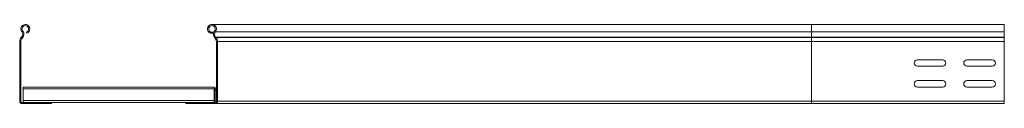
# Model space of a CAD drawing. Header units: millimetres. Extents: x -5 to 20346, y -6416 to 295.
# Tile 6 of 33: x 1996 to 2991, y -2626 to -2546. Entities that reach past the tile are written whole.
import ezdxf

# ---------------------------------------------------------------- set-up
doc = ezdxf.new("R2010")
doc.units = ezdxf.units.MM

msp = doc.modelspace()

# ---------------------------------------------------------------- linework, layer by layer
at = {"color": 7, "linetype": 'Continuous', "lineweight": 15}
for p, q in [((2796.14, -2545.53), (2190.47, -2545.53)), ((2991.14, -2545.53), (2796.14, -2545.53)), ((2991.14, -2545.53), (2991.14, -2552.99)), ((2003.4, -2554.35), (2002.98, -2553.22)), ((2189.3, -2553.22), (2188.89, -2554.35)), ((2191.99, -2554.35), (2188.89, -2554.35)), ((2192.4, -2553.22), (2189.3, -2553.22)), ((2991.14, -2552.99), (2991.14, -2558.3)), ((1996.14, -2562.79), (1996.14, -2623.13)), ((1997.34, -2562.79), (1997.34, -2623.13)), ((1998.14, -2558.3), (1997.8, -2558.66)), ((1999.01, -2559.12), (1998.67, -2559.48)), ((2193.62, -2559.48), (2193.28, -2559.12)), ((2194.15, -2558.3), (2194.49, -2558.66)), ((2194.94, -2623.13), (2194.94, -2562.79)), ((2196.14, -2562.79), (2196.14, -2623.13)), ((2991.14, -2558.3), (2991.14, -2558.66)), ((2991.14, -2558.66), (2991.14, -2562.79)), ((2991.14, -2562.79), (2991.14, -2623.13)), ((2928.89, -2581.28), (2903.39, -2581.28)), ((2978.89, -2581.28), (2953.39, -2581.28)), ((2903.39, -2587.78), (2928.89, -2587.78)), ((2953.39, -2587.78), (2978.89, -2587.78)), ((2928.89, -2602.28), (2903.39, -2602.28)), ((2978.89, -2602.28), (2953.39, -2602.28)), ((1999.64, -2608.89), (1999.64, -2610.69)), ((1999.64, -2608.89), (2192.64, -2608.89)), ((1999.64, -2610.69), (1999.64, -2622.53)), ((2192.64, -2608.89), (2192.64, -2610.69)), ((2192.64, -2610.69), (2192.64, -2622.53)), ((2193.74, -2623.13), (2193.74, -2611.93)), ((2903.39, -2608.78), (2928.89, -2608.78)), ((2953.39, -2608.78), (2978.89, -2608.78)), ((1998.54, -2624.33), (2028.14, -2624.33)), ((1998.54, -2625.53), (2028.14, -2625.53)), ((1999.64, -2622.53), (1999.64, -2624.33)), ((2028.14, -2624.33), (2164.14, -2624.33)), ((2028.14, -2624.33), (2028.14, -2625.53)), ((2164.14, -2625.53), (2164.14, -2624.33)), ((2164.14, -2624.33), (2193.74, -2624.33)), ((2193.74, -2625.53), (2164.14, -2625.53)), ((2192.64, -2622.53), (2192.64, -2624.33)), ((2796.14, -2625.53), (2193.74, -2625.53)), ((2796.14, -2625.53), (2991.14, -2625.53)), ((2991.14, -2623.13), (2991.14, -2625.53))]:
    msp.add_line(p, q, dxfattribs=at)
at = {"color": 8, "linetype": 'Continuous', "lineweight": 0}
for p, q in [((2796.14, -2545.53), (2796.14, -2552.99)), ((1998.32, -2552.99), (1999.24, -2552.22)), ((2796.14, -2552.99), (2193.97, -2552.99)), ((2796.14, -2552.99), (2796.14, -2558.3)), ((2796.14, -2552.99), (2991.14, -2552.99)), ((1997.34, -2562.79), (1996.14, -2562.79)), ((1997.8, -2558.66), (1998.67, -2559.48)), ((1999.01, -2559.12), (1998.14, -2558.3)), ((2796.14, -2558.3), (2194.15, -2558.3)), ((2796.14, -2558.66), (2194.49, -2558.66)), ((2796.14, -2562.79), (2196.14, -2562.79)), ((2796.14, -2558.3), (2796.14, -2558.66)), ((2796.14, -2558.3), (2991.14, -2558.3)), ((2796.14, -2558.66), (2796.14, -2562.79)), ((2796.14, -2558.66), (2991.14, -2558.66)), ((2796.14, -2562.79), (2796.14, -2623.13)), ((2796.14, -2562.79), (2991.14, -2562.79)), ((1999.64, -2610.69), (2192.64, -2610.69)), ((2194.94, -2611.93), (2193.74, -2611.93)), ((1996.14, -2623.13), (1997.34, -2623.13)), ((1998.54, -2624.33), (1998.54, -2625.53)), ((1999.64, -2622.53), (2192.64, -2622.53)), ((2193.74, -2623.13), (2194.94, -2623.13)), ((2796.14, -2623.13), (2196.14, -2623.13)), ((2796.14, -2623.13), (2796.14, -2625.53)), ((2796.14, -2623.13), (2991.14, -2623.13))]:
    msp.add_line(p, q, dxfattribs=at)
at = {"color": 7, "linetype": 'Continuous', "lineweight": 15}
for centre, radius, start, end in [((2001.82, -2550.08), 4.55, 290.35, 219.68156), ((2001.82, -2550.08), 3.35, 290.35, 219.68156), ((2190.47, -2550.08), 4.55, 320.31844, 249.65), ((2190.47, -2550.08), 3.35, 320.31844, 249.65), ((1995.24, -2555.54), 4, 316.46488, 39.68156), ((1995.24, -2555.54), 5.2, 316.46488, 39.68156), ((2197.05, -2555.54), 5.2, 140.31844, 223.53512), ((2197.05, -2555.54), 4, 140.31844, 223.53512), ((2002.14, -2562.79), 6, 136.46488, 180), ((2002.14, -2562.79), 4.8, 136.46488, 180), ((2190.14, -2562.79), 4.8, 0, 43.53512), ((2190.14, -2562.79), 6, 0, 43.53512), ((2903.39, -2584.53), 3.25, 90, 270), ((2928.89, -2584.53), 3.25, 270, 90), ((2953.39, -2584.53), 3.25, 90, 270), ((2978.89, -2584.53), 3.25, 270, 90), ((2903.39, -2605.53), 3.25, 90, 270), ((2928.89, -2605.53), 3.25, 270, 90), ((2953.39, -2605.53), 3.25, 90, 270), ((2978.89, -2605.53), 3.25, 270, 90), ((2192.54, -2611.93), 2.4, 0, 87.61198), ((2192.54, -2611.93), 1.2, 0, 85.21981), ((1998.54, -2623.13), 2.4, 180, 270), ((1998.54, -2623.13), 1.2, 180, 270), ((2192.54, -2623.13), 1.2, 274.78019, 0), ((2193.74, -2623.13), 2.4, 270, 0), ((2193.74, -2623.13), 1.2, 270, 0)]:
    msp.add_arc(centre, radius, start, end, dxfattribs=at)

doc.saveas('drawing.dxf')
